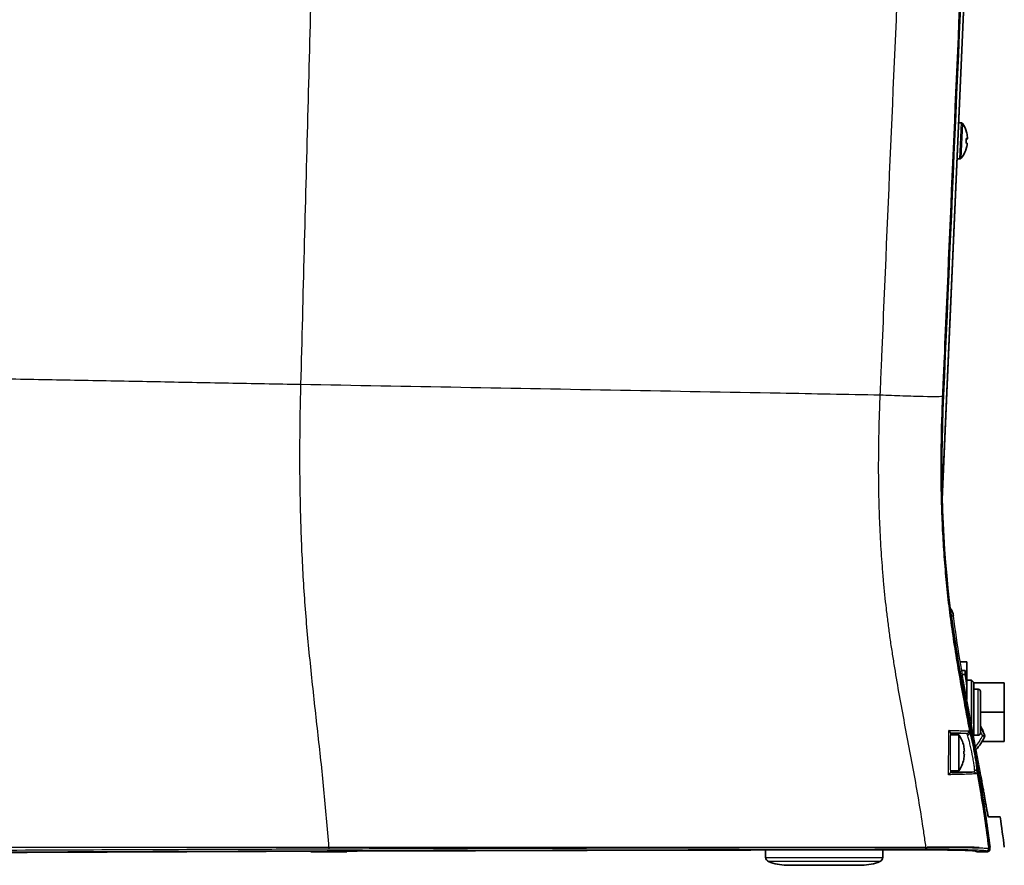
# Model space of a CAD drawing. Header units: millimetres. Extents: x 437 to 2596, y 423 to 1674.
# Tile 34 of 97: x 653 to 872, y 1298 to 1486. Entities that reach past the tile are written whole.
import ezdxf

# ---------------------------------------------------------------- set-up
doc = ezdxf.new("R2010")
doc.units = ezdxf.units.MM
doc.header["$LTSCALE"] = 5
doc.layers.add('0_CWD_4', color=7, linetype='Continuous', lineweight=25)
doc.layers.add('0_CWD_Line_035', color=7, linetype='Continuous', lineweight=35)

msp = doc.modelspace()

# ---------------------------------------------------------------- linework, layer by layer
at = {"layer": '0_CWD_4'}
for p, q in [((862.27, 1455.06), (862.62, 1463.05)), ((862.57, 1455.2), (862.9, 1462.89)), ((862.2, 1341.85), (862.2, 1341.85)), ((866.35, 1327.07), (866.35, 1337.27)), ((863.73, 1327.41), (860.29, 1327.41)), ((867.31, 1326.95), (867.76, 1327.18)), ((867.76, 1326.73), (867.31, 1326.95)), ((860.31, 1318.92), (865.39, 1318.92)), ((867.41, 1313.05), (867.41, 1313.05)), ((563.11, 1302.17), (722.15, 1302.17)), ((722.15, 1302.17), (854.75, 1302.17)), ((722.17, 1301.83), (722.15, 1302.17)), ((819.14, 1299.91), (845.16, 1299.91)), ((844.52, 1298.99), (819.77, 1298.99)), ((823.78, 1298.17), (840.52, 1298.17))]:
    msp.add_line(p, q, dxfattribs=at)
for centre, radius, start, end in [((934.08, 1362.19), 75.5, 207.0575, 207.8246), ((854.31, 1333.37), 14.5, 322.3287, 333.7294), ((854.31, 1333.37), 14.5, 320.3324, 320.3326)]:
    msp.add_arc(centre, radius, start, end, dxfattribs=at)
for centre, major_axis, ratio, start_param, end_param in [((-1262.46, 633.63), (2124.18, 768.96), 0.008629, 0.050691, 0.052862), ((857.48, 1353.14), (3.4, -0.04), 0.999542, 0.137453, 0.691314), ((-1398.74, 1390.64), (2262.2, -37.1), 0.000035, 6.231234, 6.235156)]:
    msp.add_ellipse(centre, major_axis=major_axis, ratio=ratio, start_param=start_param, end_param=end_param, dxfattribs=at)
for points, knots in [([(715.92, 1404.93), (716.44, 1424.76), (716.96, 1444.58), (717.48, 1464.39), (718, 1484.2), (718.52, 1504.01), (719.04, 1523.83), (719.56, 1543.66), (720.07, 1563.5), (720.59, 1583.36), (721.06, 1601.32), (721.53, 1619.31), (722, 1637.33)], [0, 0, 0, 0, 0.2561512, 0.2561512, 0.2561512, 0.5123024, 0.5123024, 0.5123024, 0.7684535, 0.7684535, 0.7684535, 0.9999999, 0.9999999, 0.9999999, 0.9999999]), ([(844.59, 1402.58), (844.59, 1402.64), (844.6, 1402.77), (844.61, 1403.03), (844.64, 1403.75), (844.75, 1406.47), (845.04, 1413.23), (846.01, 1436.08), (847.62, 1473.49), (849.81, 1523.37), (852.04, 1573.23), (853.67, 1608.89), (854.54, 1627.93), (854.65, 1630.37)], [0.0000068, 0.0000068, 0.0000068, 0.0000068, 0.000855, 0.00171, 0.00342, 0.0102601, 0.0376203, 0.0923407, 0.3112225, 0.5301043, 0.748986, 0.9678678, 1, 1, 1, 1]), ([(867.71, 1615.9), (867.07, 1601.32), (866.44, 1586.74), (865.8, 1572.15), (865.08, 1555.61), (864.35, 1539.07), (863.63, 1522.52), (862.91, 1505.97), (862.18, 1489.41), (861.46, 1472.86), (860.74, 1456.31), (860.02, 1439.77), (859.3, 1423.22), (859.12, 1419.08), (858.94, 1414.94), (858.76, 1410.81), (858.67, 1408.74), (858.58, 1406.67), (858.49, 1404.6), (858.46, 1404.08), (858.44, 1403.57), (858.42, 1403.05), (858.41, 1402.92), (858.41, 1402.79), (858.4, 1402.66), (858.4, 1402.6), (858.4, 1402.54), (858.39, 1402.48)], [0, 0, 0, 0, 0.205101, 0.205101, 0.205101, 0.437682, 0.437682, 0.437682, 0.670264, 0.670264, 0.670264, 0.902846, 0.902846, 0.902846, 0.960991, 0.960991, 0.960991, 0.990064, 0.990064, 0.990064, 0.997332, 0.997332, 0.997332, 0.999149, 0.999149, 0.999149, 1, 1, 1, 1]), ([(715.92, 1404.93), (710.54, 1405.02), (705.17, 1405.12), (699.81, 1405.22), (694.44, 1405.32), (689.08, 1405.42), (683.72, 1405.52), (678.37, 1405.62), (673.02, 1405.72), (667.66, 1405.82), (662.31, 1405.92), (656.96, 1406.02), (651.61, 1406.12), (647.42, 1406.19), (643.24, 1406.26), (639.05, 1406.31), (634.87, 1406.37), (630.69, 1406.41), (626.5, 1406.44), (622.32, 1406.47), (618.14, 1406.48), (613.96, 1406.48), (611.87, 1406.47), (609.78, 1406.47), (607.7, 1406.46), (605.61, 1406.44), (603.52, 1406.43), (601.43, 1406.41), (599.34, 1406.38), (597.26, 1406.36), (595.17, 1406.32), (593.08, 1406.29), (591, 1406.25), (588.91, 1406.2), (586.83, 1406.15), (584.74, 1406.09), (582.66, 1406.03), (580.58, 1405.96), (578.49, 1405.88), (576.41, 1405.8), (574.33, 1405.71), (572.26, 1405.61), (570.18, 1405.49), (568.11, 1405.38), (566.03, 1405.25), (563.97, 1405.09), (563.68, 1405.07), (563.4, 1405.05), (563.11, 1405.03)], [0, 0, 0, 0, 0.104964, 0.104964, 0.104964, 0.209927, 0.209927, 0.209927, 0.314891, 0.314891, 0.314891, 0.419854, 0.419854, 0.419854, 0.501923, 0.501923, 0.501923, 0.583992, 0.583992, 0.583992, 0.666061, 0.666061, 0.666061, 0.707095, 0.707095, 0.707095, 0.748129, 0.748129, 0.748129, 0.789164, 0.789164, 0.789164, 0.830198, 0.830198, 0.830198, 0.871232, 0.871232, 0.871232, 0.912267, 0.912267, 0.912267, 0.953301, 0.953301, 0.953301, 0.994336, 0.994336, 0.994336, 1, 1, 1, 1]), ([(722.15, 1302.17), (721.83, 1306.46), (721.26, 1312.89), (720.38, 1321.44), (719.67, 1327.84), (718.95, 1334.23), (718.26, 1340.63), (717.61, 1347.03), (716.86, 1355.58), (716.17, 1366.29), (715.73, 1379.17), (715.66, 1392.06), (715.81, 1400.64), (715.92, 1404.93)], [0, 0, 0, 0, 0.125, 0.1875, 0.25, 0.3125, 0.375, 0.4375, 0.5, 0.625, 0.75, 0.875, 1, 1, 1, 1]), ([(844.59, 1402.58), (837.18, 1402.71), (829.76, 1402.85), (822.33, 1402.99), (810.54, 1403.2), (798.72, 1403.42), (786.9, 1403.63), (775.08, 1403.85), (763.25, 1404.06), (751.42, 1404.28), (739.58, 1404.5), (727.75, 1404.71), (715.92, 1404.93)], [0, 0, 0, 0, 0.173418, 0.173418, 0.173418, 0.448945, 0.448945, 0.448945, 0.724473, 0.724473, 0.724473, 1, 1, 1, 1]), ([(847.7, 1342.8), (847.54, 1343.81), (847.38, 1344.82), (847.22, 1345.84), (847.06, 1346.88), (846.9, 1347.93), (846.75, 1348.98), (846.61, 1350.02), (846.47, 1351.06), (846.34, 1352.09), (846.21, 1353.12), (846.09, 1354.14), (845.97, 1355.17), (845.73, 1357.23), (845.52, 1359.3), (845.34, 1361.37), (845.24, 1362.47), (845.14, 1363.57), (845.06, 1364.67), (844.98, 1365.65), (844.91, 1366.62), (844.85, 1367.59), (844.71, 1369.67), (844.6, 1371.74), (844.51, 1373.82), (844.46, 1374.98), (844.42, 1376.14), (844.38, 1377.3), (844.35, 1378.21), (844.33, 1379.12), (844.31, 1380.04), (844.27, 1382.11), (844.24, 1384.18), (844.24, 1386.25), (844.24, 1387.48), (844.24, 1388.71), (844.26, 1389.94), (844.29, 1392.86), (844.35, 1395.78), (844.44, 1398.69), (844.47, 1399.73), (844.51, 1400.76), (844.55, 1401.8), (844.56, 1402.06), (844.58, 1402.32), (844.59, 1402.58)], [0, 0, 0, 0, 0.051037, 0.051037, 0.051037, 0.1038961, 0.1038961, 0.1038961, 0.1562644, 0.1562644, 0.1562644, 0.2077922, 0.2077922, 0.2077922, 0.3116883, 0.3116883, 0.3116883, 0.366815, 0.366815, 0.366815, 0.4155844, 0.4155844, 0.4155844, 0.5194805, 0.5194805, 0.5194805, 0.5776456, 0.5776456, 0.5776456, 0.6233766, 0.6233766, 0.6233766, 0.7272727, 0.7272727, 0.7272727, 0.7888595, 0.7888595, 0.7888595, 0.9350649, 0.9350649, 0.9350649, 0.987013, 0.987013, 0.987013, 1, 1, 1, 1]), ([(858.39, 1402.28), (858.3, 1402.25), (857.93, 1402.23), (857.22, 1402.23), (856.51, 1402.22), (855.46, 1402.23), (854.14, 1402.26), (852.83, 1402.29), (851.26, 1402.33), (849.6, 1402.39), (847.95, 1402.44), (846.23, 1402.51), (844.59, 1402.58)], [0, 0, 0, 0, 0.2501322, 0.2501322, 0.2501322, 0.5002932, 0.5002932, 0.5002932, 0.7504542, 0.7504542, 0.7504542, 0.999972, 0.999972, 0.999972, 0.999972]), ([(858.39, 1402.28), (858.38, 1402.03), (858.37, 1401.78), (858.35, 1401.53), (858.31, 1400.54), (858.28, 1399.54), (858.24, 1398.54), (858.11, 1394.56), (858.04, 1390.59), (858.04, 1386.63), (858.04, 1384.66), (858.06, 1382.68), (858.1, 1380.71), (858.14, 1378.75), (858.2, 1376.78), (858.28, 1374.82), (858.36, 1372.86), (858.47, 1370.9), (858.59, 1368.94), (858.72, 1366.98), (858.87, 1365.02), (859.04, 1363.07), (859.22, 1361.12), (859.41, 1359.17), (859.63, 1357.22), (859.85, 1355.28), (860.1, 1353.34), (860.37, 1351.39), (860.64, 1349.45), (860.93, 1347.51), (861.24, 1345.55), (861.56, 1343.59), (861.89, 1341.61), (862.24, 1339.63), (862.6, 1337.64), (862.96, 1335.64), (863.34, 1333.63), (863.66, 1331.9), (863.99, 1330.17), (864.32, 1328.42)], [0, 0, 0, 0, 0.010016, 0.010016, 0.010016, 0.050081, 0.050081, 0.050081, 0.210342, 0.210342, 0.210342, 0.290472, 0.290472, 0.290472, 0.370602, 0.370602, 0.370602, 0.450732, 0.450732, 0.450732, 0.530862, 0.530862, 0.530862, 0.610992, 0.610992, 0.610992, 0.691122, 0.691122, 0.691122, 0.771252, 0.771252, 0.771252, 0.851382, 0.851382, 0.851382, 0.931512, 0.931512, 0.931512, 1, 1, 1, 1]), ([(860.25, 1354.26), (860.26, 1354.23), (860.27, 1354.2), (860.28, 1354.17), (860.34, 1353.98), (860.39, 1353.78), (860.41, 1353.58)], [0.8546507, 0.8546507, 0.8546507, 0.8546507, 0.875, 0.875, 0.875, 1, 1, 1, 1]), ([(860.41, 1353.58), (860.83, 1350.34), (861.32, 1347.11), (861.85, 1343.89), (862.39, 1340.67), (862.97, 1337.46), (863.57, 1334.24), (864.16, 1331.03), (864.78, 1327.82), (865.38, 1324.6), (865.97, 1321.46), (866.54, 1318.32), (867.06, 1315.17)], [0, 0, 0, 0, 0.2515, 0.2515, 0.2515, 0.503, 0.503, 0.503, 0.7545, 0.7545, 0.7545, 0.9999913, 0.9999913, 0.9999913, 0.9999913]), ([(867.43, 1315.17), (866.91, 1318.32), (865.77, 1324.68), (863.96, 1334.24), (862.23, 1343.89), (861.27, 1350.34), (860.86, 1353.57)], [0, 0, 0, 0, 0.245495, 0.496997, 0.748498, 1, 1, 1, 1]), ([(859.85, 1328.1), (860.41, 1328.1), (860.92, 1328.09), (861.39, 1328.09), (861.62, 1328.08), (861.85, 1328.08), (862.07, 1328.08), (862.28, 1328.07), (862.48, 1328.07), (862.67, 1328.06), (863.05, 1328.05), (863.36, 1328.04), (863.62, 1328.03), (863.88, 1328.02), (864.08, 1328.01), (864.21, 1328)], [0.0000067, 0.0000067, 0.0000067, 0.0000067, 0.2455002, 0.2455002, 0.2455002, 0.3712502, 0.3712502, 0.3712502, 0.4970002, 0.4970002, 0.4970002, 0.7485001, 0.7485001, 0.7485001, 1, 1, 1, 1]), ([(863.73, 1327.41), (863.59, 1327.43), (863.21, 1327.45), (862.44, 1327.49), (861.66, 1327.51), (860.97, 1327.53), (860.45, 1327.54), (860.16, 1327.54)], [0, 0, 0, 0, 0.2805359, 0.5610717, 0.7013397, 0.8416076, 0.9999846, 0.9999846, 0.9999846, 0.9999846]), ([(863.73, 1327.41), (863.79, 1327.41), (863.86, 1327.43), (863.92, 1327.46), (863.99, 1327.49), (864.05, 1327.53), (864.1, 1327.59), (864.15, 1327.65), (864.19, 1327.73), (864.2, 1327.8), (864.21, 1327.84), (864.22, 1327.88), (864.22, 1327.91)], [0, 0, 0, 0, 0.281158, 0.281158, 0.281158, 0.562418, 0.562418, 0.562418, 0.843677, 0.843677, 0.843677, 1, 1, 1, 1]), ([(863.96, 1327.14), (864, 1327.14), (864.03, 1327.14), (864.06, 1327.15), (864.1, 1327.16), (864.13, 1327.17), (864.16, 1327.18), (864.19, 1327.19), (864.21, 1327.21), (864.23, 1327.22), (864.24, 1327.23), (864.25, 1327.23), (864.26, 1327.24), (864.29, 1327.26), (864.32, 1327.29), (864.34, 1327.32), (864.37, 1327.34), (864.39, 1327.37), (864.4, 1327.41), (864.41, 1327.41), (864.41, 1327.42), (864.42, 1327.43), (864.43, 1327.45), (864.44, 1327.48), (864.44, 1327.5), (864.45, 1327.54), (864.46, 1327.57), (864.46, 1327.6), (864.46, 1327.63), (864.46, 1327.67), (864.45, 1327.7)], [0, 0, 0, 0, 0.117457, 0.117457, 0.117457, 0.23877, 0.23877, 0.23877, 0.333333, 0.333333, 0.333333, 0.366305, 0.366305, 0.366305, 0.499902, 0.499902, 0.499902, 0.633525, 0.633525, 0.633525, 0.666667, 0.666667, 0.666667, 0.761121, 0.761121, 0.761121, 0.882494, 0.882494, 0.882494, 1, 1, 1, 1]), ([(864.21, 1328), (864.26, 1328), (864.32, 1327.96), (864.38, 1327.88), (864.4, 1327.82), (864.43, 1327.76), (864.45, 1327.72), (864.45, 1327.7)], [0.0008797, 0.0008797, 0.0008797, 0.0008797, 0.5029671, 0.6287089, 0.7544506, 0.8801924, 1, 1, 1, 1]), ([(864.32, 1328.42), (864.38, 1328.25), (864.52, 1327.77), (864.81, 1326.61), (865.13, 1325.13), (865.45, 1323.47), (865.75, 1321.77), (865.99, 1320.19), (866.16, 1318.89), (866.21, 1318.31), (866.21, 1318.1)], [0.0001728, 0.0001728, 0.0001728, 0.0001728, 0.125, 0.25, 0.375, 0.5, 0.625, 0.75, 0.875, 0.9995234, 0.9995234, 0.9995234, 0.9995234]), ([(864.45, 1327.69), (864.51, 1327.53), (864.61, 1327.19), (864.76, 1326.58), (864.88, 1326.06), (865.01, 1325.47), (865.18, 1324.64), (865.36, 1323.72), (865.52, 1322.82), (865.64, 1322.13), (865.75, 1321.48), (865.87, 1320.64), (865.97, 1319.92), (866.03, 1319.33), (866.05, 1319.09), (866.06, 1318.99)], [0.0000946, 0.0000946, 0.0000946, 0.0000946, 0.1249895, 0.1874906, 0.2499918, 0.3124929, 0.374994, 0.4999963, 0.5624974, 0.6249985, 0.6874997, 0.7500008, 0.8750031, 0.9375046, 1, 1, 1, 1]), ([(863.96, 1327.14), (863.96, 1327.16), (863.94, 1327.2), (863.91, 1327.25), (863.89, 1327.3), (863.83, 1327.38), (863.77, 1327.41), (863.73, 1327.41)], [0, 0, 0, 0, 0.119602, 0.245373, 0.371144, 0.496915, 1, 1, 1, 1]), ([(864.95, 1323.17), (864.94, 1323.24), (864.84, 1323.72), (864.69, 1324.4), (864.52, 1325.14), (864.39, 1325.67), (864.27, 1326.14), (864.11, 1326.69), (864.02, 1326.99), (863.96, 1327.14)], [0, 0, 0, 0, 0.042655, 0.281992, 0.40166, 0.521328, 0.640996, 0.760664, 1, 1, 1, 1]), ([(854.75, 1302.17), (854.73, 1302.32), (854.71, 1302.47), (854.69, 1302.62), (854.55, 1303.64), (854.4, 1304.69), (854.24, 1305.73), (853.94, 1307.82), (853.61, 1309.88), (853.26, 1311.95), (852.92, 1314.01), (852.56, 1316.08), (852.18, 1318.14), (851.8, 1320.2), (851.41, 1322.26), (851.02, 1324.32)], [0.0009169, 0.0009169, 0.0009169, 0.0009169, 0.0214327, 0.0214327, 0.0214327, 0.1612281, 0.1612281, 0.1612281, 0.4408187, 0.4408187, 0.4408187, 0.7204094, 0.7204094, 0.7204094, 1, 1, 1, 1]), ([(865.56, 1319.35), (865.56, 1319.45), (865.54, 1319.66), (865.48, 1320.18), (865.38, 1320.83), (865.25, 1321.58), (865.15, 1322.16), (865.05, 1322.7), (864.98, 1323.03), (864.95, 1323.17)], [0, 0, 0, 0, 0.130828, 0.261658, 0.523317, 0.654146, 0.784975, 0.915805, 1, 1, 1, 1]), ([(860.16, 1318.76), (860.27, 1318.77), (860.39, 1318.77), (860.5, 1318.77), (860.68, 1318.77), (860.85, 1318.78), (861.03, 1318.78), (861.2, 1318.78), (861.36, 1318.78), (861.52, 1318.79), (862.17, 1318.8), (862.76, 1318.81), (863.27, 1318.82), (863.53, 1318.83), (863.77, 1318.84), (863.99, 1318.85), (864.21, 1318.85), (864.4, 1318.86), (864.58, 1318.87), (864.93, 1318.88), (865.2, 1318.9), (865.39, 1318.92)], [0, 0, 0, 0, 0.042951, 0.042951, 0.042951, 0.111312, 0.111312, 0.111312, 0.179673, 0.179673, 0.179673, 0.453115, 0.453115, 0.453115, 0.589836, 0.589836, 0.589836, 0.726558, 0.726558, 0.726558, 1, 1, 1, 1]), ([(865.39, 1318.92), (865.42, 1318.92), (865.45, 1318.93), (865.48, 1318.95), (865.5, 1318.97), (865.52, 1319), (865.54, 1319.03), (865.55, 1319.07), (865.56, 1319.12), (865.56, 1319.17), (865.57, 1319.22), (865.57, 1319.28), (865.56, 1319.35)], [0, 0, 0, 0, 0.25, 0.25, 0.25, 0.5, 0.5, 0.5, 0.750013, 0.750013, 0.750013, 1, 1, 1, 1]), ([(865.39, 1318.92), (865.44, 1318.92), (865.5, 1318.91), (865.55, 1318.89), (865.61, 1318.87), (865.66, 1318.84), (865.7, 1318.8), (865.75, 1318.76), (865.79, 1318.71), (865.82, 1318.66), (865.84, 1318.6), (865.86, 1318.55), (865.87, 1318.5)], [0, 0, 0, 0, 0.2499996, 0.2499996, 0.2499996, 0.4999997, 0.4999997, 0.4999997, 0.7499999, 0.7499999, 0.7499999, 0.9999999, 0.9999999, 0.9999999, 0.9999999]), ([(865.56, 1319.35), (865.62, 1319.35), (865.68, 1319.35), (865.73, 1319.33), (865.75, 1319.32), (865.77, 1319.32), (865.79, 1319.31), (865.82, 1319.29), (865.85, 1319.27), (865.88, 1319.25), (865.91, 1319.23), (865.94, 1319.21), (865.96, 1319.18), (865.98, 1319.16), (865.99, 1319.15), (866, 1319.13), (866.03, 1319.09), (866.05, 1319.04), (866.06, 1318.99)], [0, 0, 0, 0, 0.242757, 0.242757, 0.242757, 0.333333, 0.333333, 0.333333, 0.499951, 0.499951, 0.499951, 0.666667, 0.666667, 0.666667, 0.757244, 0.757244, 0.757244, 1, 1, 1, 1]), ([(866.06, 1318.99), (866.06, 1318.91), (866.06, 1318.77), (866.03, 1318.62), (865.97, 1318.53), (865.91, 1318.5), (865.87, 1318.5)], [0, 0, 0, 0, 0.2500067, 0.5000135, 0.7500067, 1, 1, 1, 1]), ([(865.87, 1318.5), (865.68, 1318.48), (865.4, 1318.46), (865.04, 1318.44), (865.01, 1318.44), (864.98, 1318.44), (864.96, 1318.44), (864.8, 1318.43), (864.62, 1318.42), (864.42, 1318.41), (864.2, 1318.4), (863.95, 1318.39), (863.68, 1318.38), (863.15, 1318.37), (862.55, 1318.35), (861.88, 1318.33), (861.87, 1318.33), (861.86, 1318.33), (861.85, 1318.33), (861.69, 1318.33), (861.53, 1318.32), (861.36, 1318.32), (861.19, 1318.32), (861.01, 1318.31), (860.82, 1318.31), (860.47, 1318.3), (860.1, 1318.29), (859.73, 1318.29)], [0, 0, 0, 0, 0.2515, 0.2515, 0.2515, 0.269703, 0.269703, 0.269703, 0.37725, 0.37725, 0.37725, 0.503, 0.503, 0.503, 0.7545, 0.7545, 0.7545, 0.758284, 0.758284, 0.758284, 0.817375, 0.817375, 0.817375, 0.88025, 0.88025, 0.88025, 1, 1, 1, 1]), ([(866.21, 1318.09), (866.41, 1316.97), (867.31, 1311.68), (868.12, 1306.28), (868.64, 1301.99), (868.65, 1301.9)], [0.0004369, 0.0004369, 0.0004369, 0.0004369, 0.2093894, 0.9838635, 1, 1, 1, 1]), ([(613.16, 1301.38), (633.3, 1301.48), (663.53, 1301.62), (698.8, 1301.75), (714.98, 1301.81), (721.09, 1301.83), (722.17, 1301.83)], [0, 0, 0, 0, 0.554474, 0.831711, 0.97033, 1, 1, 1, 1]), ([(854.71, 1301.66), (814.53, 1301.61), (769.28, 1301.51), (718.94, 1301.34), (698.8, 1301.27), (663.55, 1301.13), (633.32, 1300.99), (613.19, 1300.89)], [0, 0, 0, 0, 0.5, 0.5625, 0.625, 0.75, 1, 1, 1, 1]), ([(722.17, 1301.83), (726.13, 1301.85), (770.37, 1302), (814.56, 1302.1), (854.75, 1302.14)], [0, 0, 0, 0, 0.0894562, 0.9999983, 0.9999983, 0.9999983, 0.9999983]), ([(854.71, 1301.66), (854.72, 1301.66), (854.72, 1301.69), (854.73, 1301.73), (854.73, 1301.75), (854.74, 1301.78), (854.74, 1301.8), (854.74, 1301.83), (854.74, 1301.87), (854.75, 1301.9), (854.75, 1301.97), (854.75, 1302.06), (854.75, 1302.14)], [0, 0, 0, 0, 0.333333, 0.333333, 0.333333, 0.500771, 0.500771, 0.500771, 0.666667, 0.666667, 0.666667, 1, 1, 1, 1]), ([(854.9, 1301.66), (854.9, 1301.66), (854.91, 1301.67), (854.92, 1301.7), (854.92, 1301.72), (854.93, 1301.76), (854.93, 1301.81), (854.94, 1301.85), (854.94, 1301.91), (854.94, 1301.96), (854.95, 1302.02), (854.95, 1302.08), (854.95, 1302.14)], [0, 0, 0, 0, 0.248963, 0.248963, 0.248963, 0.5, 0.5, 0.5, 0.750941, 0.750941, 0.750941, 1, 1, 1, 1]), ([(868.16, 1301.34), (868.13, 1301.35), (868.04, 1301.38), (867.79, 1301.41), (867.43, 1301.44), (866.8, 1301.48), (865.96, 1301.52), (864.94, 1301.55), (863.78, 1301.58), (862.48, 1301.61), (861.03, 1301.63), (859.49, 1301.65), (857.48, 1301.66), (855.77, 1301.66), (854.9, 1301.66)], [0, 0, 0, 0, 0.0625, 0.125, 0.1875, 0.25, 0.375, 0.4375, 0.5, 0.625, 0.6875, 0.75, 0.875, 1, 1, 1, 1]), ([(854.95, 1302.14), (855.85, 1302.15), (856.73, 1302.15), (857.59, 1302.15), (858.45, 1302.15), (859.28, 1302.15), (860.09, 1302.15), (860.49, 1302.14), (860.89, 1302.14), (861.28, 1302.14), (861.66, 1302.14), (862.04, 1302.13), (862.4, 1302.13), (863.12, 1302.12), (863.79, 1302.11), (864.42, 1302.1), (864.73, 1302.1), (865.03, 1302.09), (865.31, 1302.08), (865.59, 1302.08), (865.86, 1302.07), (866.1, 1302.06), (866.6, 1302.05), (867.03, 1302.03), (867.4, 1302.02), (867.58, 1302.01), (867.74, 1302), (867.89, 1301.99), (868.03, 1301.98), (868.15, 1301.97), (868.26, 1301.96), (868.36, 1301.95), (868.45, 1301.94), (868.51, 1301.93), (868.58, 1301.92), (868.63, 1301.91), (868.65, 1301.9)], [0, 0, 0, 0, 0.1250033, 0.1250033, 0.1250033, 0.2500065, 0.2500065, 0.2500065, 0.3125081, 0.3125081, 0.3125081, 0.3750098, 0.3750098, 0.3750098, 0.500013, 0.500013, 0.500013, 0.5625146, 0.5625146, 0.5625146, 0.6250163, 0.6250163, 0.6250163, 0.7500195, 0.7500195, 0.7500195, 0.8125211, 0.8125211, 0.8125211, 0.8750228, 0.8750228, 0.8750228, 0.9375244, 0.9375244, 0.9375244, 0.9998183, 0.9998183, 0.9998183, 0.9998183]), ([(868.16, 1301.34), (868.25, 1301.35), (868.34, 1301.38), (868.42, 1301.43), (868.49, 1301.49), (868.55, 1301.55), (868.6, 1301.64), (868.64, 1301.72), (868.66, 1301.81), (868.65, 1301.9)], [0, 0, 0, 0, 0.3333333, 0.3333333, 0.3333333, 0.6666667, 0.6666667, 0.6666667, 1, 1, 1, 1])]:
    msp.add_open_spline(points, degree=3, knots=knots, dxfattribs=at)
for points in [[(858.39, 1402.48), (858.39, 1402.42), (858.39, 1402.35), (858.39, 1402.28)], [(860.41, 1353.58), (860.41, 1353.58), (860.38, 1353.57), (860.34, 1353.56)], [(860.86, 1353.57), (860.86, 1353.57), (860.86, 1353.57), (860.86, 1353.57)], [(848.74, 1336.64), (848.38, 1338.69), (848.03, 1340.75), (847.7, 1342.8)], [(849.87, 1330.48), (849.48, 1332.53), (849.1, 1334.59), (848.74, 1336.64)], [(851.02, 1324.32), (850.63, 1326.37), (850.25, 1328.43), (849.87, 1330.48)], [(859.73, 1318.29), (859.77, 1321.57), (859.81, 1324.85), (859.85, 1328.1)], [(860.16, 1327.62), (860.15, 1324.68), (860.15, 1321.72), (860.16, 1318.76)], [(864.22, 1327.91), (864.22, 1327.94), (864.22, 1327.97), (864.21, 1328)], [(864.32, 1328.42), (864.36, 1328.18), (864.41, 1327.94), (864.45, 1327.7)], [(866.06, 1318.99), (866.11, 1318.69), (866.16, 1318.39), (866.21, 1318.09)], [(867.06, 1315.17), (867.79, 1310.84), (868.44, 1306.51), (868.97, 1302.17)], [(854.9, 1301.66), (854.84, 1301.66), (854.77, 1301.66), (854.71, 1301.66)], [(854.75, 1302.14), (854.82, 1302.15), (854.88, 1302.14), (854.95, 1302.14)]]:
    msp.add_open_spline(points, degree=3, dxfattribs=at)
at = {"layer": '0_CWD_Line_035'}
for p, q in [((858.38, 1379.41), (868.36, 1607.87)), ((858.37, 1379.78), (867.97, 1599.56)), ((862.04, 1463.08), (862.62, 1463.05)), ((863.95, 1459.55), (863.94, 1459.47)), ((863.96, 1459.88), (863.95, 1459.55)), ((863.9, 1458.52), (863.88, 1458.15)), ((863.88, 1458.15), (863.88, 1458.1)), ((861.69, 1455.09), (862.27, 1455.06)), ((861.91, 1343.52), (861.91, 1343.52)), ((862.38, 1343.32), (863.85, 1343.32)), ((863.85, 1341.42), (863.85, 1343.32)), ((862.27, 1341.42), (862.27, 1341.42)), ((863.45, 1341.42), (862.7, 1341.42)), ((863.85, 1336.8), (863.85, 1341.42)), ((862.42, 1340.55), (862.42, 1340.55)), ((862.85, 1340.55), (863.45, 1340.55)), ((863.85, 1339.3), (864.85, 1339.3)), ((864.85, 1329.59), (864.85, 1339.3)), ((865.35, 1338.8), (864.85, 1339.3)), ((865.35, 1326.9), (865.35, 1338.8)), ((872.15, 1338.67), (865.35, 1338.67)), ((872.15, 1338.67), (872.15, 1332.17)), ((863.85, 1334.99), (863.85, 1336.8)), ((865.35, 1337.27), (866.35, 1337.27)), ((866.85, 1332.23), (866.85, 1336.77)), ((866.85, 1332.17), (866.85, 1332.23)), ((872.15, 1332.17), (866.85, 1332.17)), ((866.85, 1327.57), (866.85, 1332.17)), ((872.15, 1332.17), (872.15, 1325.67)), ((860.29, 1327.41), (860.16, 1327.54)), ((864.85, 1329.56), (864.85, 1329.56)), ((867.45, 1327.78), (867.56, 1327.78)), ((860.29, 1327.17), (862.05, 1327.17)), ((862.05, 1319.17), (862.05, 1327.17)), ((865.35, 1327.07), (866.35, 1327.07)), ((865.35, 1326.88), (865.35, 1326.88)), ((872.15, 1325.67), (867.18, 1325.67)), ((859.81, 1325.17), (859.81, 1325.17)), ((863.14, 1324.67), (863.13, 1324.67)), ((863.29, 1323.52), (863.13, 1323.52)), ((859.76, 1321.17), (859.76, 1321.17)), ((863.13, 1322.82), (863.29, 1322.82)), ((863.13, 1321.67), (863.14, 1321.67)), ((860.16, 1318.76), (860.31, 1318.92)), ((860.31, 1319.17), (862.05, 1319.17)), ((852.71, 1315.17), (852.71, 1315.17)), ((867.48, 1315.17), (867.06, 1315.17)), ((853.09, 1312.97), (853.09, 1312.97)), ((718.15, 1301.17), (718.15, 1301.3)), ((726.15, 1301.17), (726.15, 1301.33)), ((819.1, 1302.09), (819.1, 1302.09)), ((819.14, 1299.91), (819.11, 1301.57)), ((845.16, 1299.91), (845.19, 1301.61)), ((868.5, 1301.19), (868.16, 1301.34)), ((868.65, 1301.9), (868.95, 1301.77)), ((718.15, 1301.17), (726.15, 1301.17)), ((823.79, 1298.17), (840.5, 1298.17))]:
    msp.add_line(p, q, dxfattribs=at)
for centre, radius, start, end in [((862.6, 1462.69), 0.36, 33.8584, 87.5), ((857.51, 1459.27), 6.5, 15.3777, 33.8584), ((857.51, 1459.27), 6.5, 321.1416, 339.6223), ((862.29, 1455.42), 0.36, 267.5, 321.1416), ((866.35, 1336.77), 0.5, 0, 90), ((866.35, 1327.57), 0.5, 270, 0.0005), ((934.08, 1362.19), 75, 206.2999, 207.8245), ((856.3, 1323.17), 7, 12.3736, 34.8499), ((854.31, 1333.37), 15, 320.6342, 333.7294), ((867.31, 1326.95), 0.5, 333.7296, 27.8259), ((856.3, 1323.17), 6.99, 2.8696, 12.3894), ((856.3, 1323.17), 6.84, 357.0658, 2.9342), ((854.31, 1333.37), 15, 318.7572, 318.7578), ((856.3, 1323.17), 7, 325.1501, 347.6264), ((856.3, 1323.17), 6.99, 347.6106, 357.1304), ((820.14, 1299.92), 1, 181, 248.6121), ((844.16, 1299.92), 1, 291.3879, 359), ((824.15, 1310.17), 12, 248.6121, 268.2325), ((823.79, 1298.67), 0.5, 268.2325, 270), ((840.5, 1298.67), 0.5, 270, 271.7675), ((840.15, 1310.17), 12, 271.7675, 291.3879)]:
    msp.add_arc(centre, radius, start, end, dxfattribs=at)
for centre, major_axis, ratio, start_param, end_param in [((857.9, 1458.38), (5.87, 2.62), 0.03901, 6.210318, 6.343945), ((857.51, 1459.3), (6.47, -0.28), 0.99905, 0.134334, 0.311282), ((857.94, 1459.22), (-0.84, -6.37), 0.894084, 1.588045, 1.748496), ((857.94, 1459.29), (-0.28, 6.42), 0.894084, 4.561513, 4.62845), ((857.53, 1459.79), (6.47, -0.28), 0.04359, 0.134334, 0.311282), ((857.53, 1459.79), (6.47, -0.28), 0.04359, 5.977136, 6.148851), ((857.51, 1459.3), (6.47, -0.28), 0.99905, 5.971904, 6.148851), ((857.98, 1460.13), (5.62, -3.12), 0.03901, 0.00593, 0.099691), ((857.51, 1459.25), (6.47, -0.28), 0.99905, 5.977136, 6.148851), ((857.48, 1458.76), (6.47, -0.28), 0.04359, 0.134334, 0.311282), ((860.3, 1323.17), (-0.01, 4.25), 0.017455, 5.938449, 6.26549), ((860.3, 1323.17), (-0.01, 4.25), 0.017455, 3.159219, 3.486259), ((-1344.41, 1302.16), (2216.56, 0), 0.00001, 0.071143, 0.124357)]:
    msp.add_ellipse(centre, major_axis=major_axis, ratio=ratio, start_param=start_param, end_param=end_param, dxfattribs=at)
for points, knots in [([(868.65, 1631.36), (867.39, 1602.63), (866.12, 1573.88), (862.78, 1497.6), (860.71, 1450.05), (858.65, 1402.53)], [-22.914764, -22.914764, -22.914764, -22.914764, -14.274822, -14.274822, -0.000001, -0.000001, -0.000001, -0.000001]), ([(858.65, 1402.53), (857.85, 1384.24), (858.39, 1369), (861.46, 1344.73), (863.08, 1336.37), (865.56, 1323.29), (866.3, 1319.31), (867.4, 1312.71), (867.74, 1310.52), (868.22, 1307.24), (868.38, 1306.15), (868.6, 1304.51), (868.67, 1303.96), (868.82, 1302.77), (868.93, 1301.88), (868.95, 1301.77)], [-1.523815, -1.523815, -1.523815, -1.523815, -0.873049, -0.873049, -0.459954, -0.459954, -0.230997, -0.230997, -0.117908, -0.117908, -0.061397, -0.061397, -0.033158, -0.033158, -0.000049, -0.000049, -0.000049, -0.000049]), ([(860.13, 1355.28), (860.2, 1355.19), (860.27, 1355.09), (860.53, 1354.69), (860.68, 1354.35), (860.81, 1353.86), (860.84, 1353.72), (860.86, 1353.57)], [0.294253, 0.294253, 0.294253, 0.294253, 0.3301158, 0.3301158, 0.4384257, 0.4384257, 0.4820288, 0.4820288, 0.4820288, 0.4820288]), ([(860.16, 1327.62), (860.15, 1327.65), (860.15, 1327.68), (860.12, 1327.75), (860.1, 1327.79), (860.02, 1327.92), (859.95, 1328.01), (859.87, 1328.08), (859.86, 1328.09), (859.85, 1328.1)], [0.00001992, 0.00001992, 0.00001992, 0.00001992, 0.0199109, 0.0199109, 0.04126332, 0.04126332, 0.08871265, 0.08871265, 0.09632561, 0.09632561, 0.09632561, 0.09632561]), ([(860.16, 1327.62), (860.16, 1327.6), (860.16, 1327.58), (860.16, 1327.55), (860.16, 1327.54), (860.16, 1327.54)], [0.00001994, 0.00001994, 0.00001994, 0.00001994, 0.01950395, 0.01950395, 0.03986682, 0.03986682, 0.03986682, 0.03986682]), ([(866.85, 1329.19), (866.88, 1329.13), (866.91, 1329.06), (867.06, 1328.75), (867.18, 1328.52), (867.36, 1328.17), (867.43, 1328.03), (867.53, 1327.83), (867.56, 1327.78), (867.56, 1327.78)], [0.3810725, 0.3810725, 0.3810725, 0.3810725, 0.401552, 0.401552, 0.4860877, 0.4860877, 0.5611168, 0.5611168, 0.636146, 0.636146, 0.636146, 0.636146]), ([(859.73, 1318.29), (859.74, 1318.3), (859.75, 1318.31), (859.88, 1318.42), (859.98, 1318.51), (860.09, 1318.65), (860.12, 1318.68), (860.15, 1318.74), (860.16, 1318.75), (860.16, 1318.76)], [-0.0055493, -0.0055493, -0.0055493, -0.0055493, 0, 0, 0.0554389, 0.0554389, 0.0963213, 0.0963213, 0.1630432, 0.1630432, 0.1630432, 0.1630432]), ([(860.16, 1318.76), (860.16, 1318.76), (860.16, 1318.76), (860.16, 1318.76), (860.16, 1318.76), (860.16, 1318.76)], [0.000003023, 0.000003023, 0.000003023, 0.000003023, 0.004718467, 0.004718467, 0.009434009, 0.009434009, 0.009434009, 0.009434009]), ([(866.99, 1315.17), (867, 1315.17), (867, 1315.17), (867.03, 1315.17), (867.04, 1315.17), (867.06, 1315.17), (867.06, 1315.17), (867.06, 1315.17)], [0.05058086, 0.05058086, 0.05058086, 0.05058086, 0.05543227, 0.05543227, 0.06581517, 0.06581517, 0.07555742, 0.07555742, 0.07555742, 0.07555742]), ([(867.43, 1315.17), (867.37, 1315.17), (867.31, 1315.17), (867.19, 1315.17), (867.13, 1315.17), (867.06, 1315.17)], [0.0000283, 0.0000283, 0.0000283, 0.0000283, 0.353145, 0.353145, 0.7062615, 0.7062615, 0.7062615, 0.7062615]), ([(867.48, 1315.17), (867.53, 1314.81), (867.59, 1314.46), (867.71, 1313.76), (867.76, 1313.41), (867.82, 1313.05)], [-0.2140143, -0.2140143, -0.2140143, -0.2140143, -0.1070018, -0.1070018, -0.000001, -0.000001, -0.000001, -0.000001]), ([(867.82, 1313.05), (867.87, 1312.75), (867.92, 1312.46), (868.02, 1311.86), (868.07, 1311.56), (868.2, 1310.84), (868.27, 1310.45), (868.41, 1309.79), (868.46, 1309.52), (868.56, 1309.15), (868.59, 1309.03), (868.63, 1308.95), (868.64, 1308.93), (868.65, 1308.92), (868.65, 1308.92), (868.66, 1308.92), (868.66, 1308.92), (868.66, 1308.92)], [-0.6631425, -0.6631425, -0.6631425, -0.6631425, -0.5721297, -0.5721297, -0.4761271, -0.4761271, -0.3294707, -0.3294707, -0.1880646, -0.1880646, -0.0673913, -0.0673913, -0.0306356, -0.0306356, -0.0142157, -0.0142157, -0.000001, -0.000001, -0.000001, -0.000001]), ([(868.66, 1308.92), (869.52, 1308.92), (870.16, 1308.92), (870.81, 1308.92), (870.97, 1308.92), (871.18, 1308.92), (871.23, 1308.92), (871.23, 1308.92)], [-10.659024, -10.659024, -10.659024, -10.659024, -5.33364, -5.33364, -2.670044, -2.670044, -0.000001, -0.000001, -0.000001, -0.000001]), ([(840.44, 1301.6), (786.4, 1301.53), (742.19, 1301.39), (661.34, 1301.09), (613.56, 1300.87), (565.19, 1300.6)], [0.000001, 0.000001, 0.000001, 0.000001, 16.260635, 16.260635, 38.689266, 38.689266, 38.689266, 38.689266]), ([(851.27, 1301.59), (849.5, 1301.6), (847.7, 1301.6), (844.09, 1301.61), (842.26, 1301.61), (840.44, 1301.6)], [0.000052, 0.000052, 0.000052, 0.000052, 0.552758, 0.552758, 1.102811, 1.102811, 1.102811, 1.102811]), ([(851.27, 1301.59), (851.82, 1301.59), (852.37, 1301.59), (853.48, 1301.59), (854.03, 1301.59), (854.58, 1301.59)], [-0.3321542, -0.3321542, -0.3321542, -0.3321542, -0.1660983, -0.1660983, -0.0000488, -0.0000488, -0.0000488, -0.0000488]), ([(865.71, 1301.33), (865.7, 1301.33), (865.7, 1301.33), (865.7, 1301.33), (865.7, 1301.33), (865.7, 1301.33), (865.7, 1301.33), (865.69, 1301.34), (865.68, 1301.34), (865.66, 1301.34), (865.65, 1301.35), (865.6, 1301.36), (865.56, 1301.36), (865.41, 1301.38), (865.27, 1301.4), (864.59, 1301.45), (863.77, 1301.48), (861.67, 1301.54), (860.4, 1301.56), (857.61, 1301.59), (856.11, 1301.6), (854.58, 1301.59)], [0.00003, 0.00003, 0.00003, 0.00003, 0.006261, 0.006261, 0.012734, 0.012734, 0.025688, 0.025688, 0.051769, 0.051769, 0.10442, 0.10442, 0.211468, 0.211468, 0.432524, 0.432524, 1.092335, 1.092335, 1.742838, 1.742838, 2.378877, 2.378877, 2.378877, 2.378877]), ([(866.03, 1301.18), (865.98, 1301.21), (865.92, 1301.23), (865.81, 1301.28), (865.76, 1301.31), (865.71, 1301.33)], [-0.5566044, -0.5566044, -0.5566044, -0.5566044, -0.2786309, -0.2786309, -0.0000296, -0.0000296, -0.0000296, -0.0000296]), ([(868.5, 1301.19), (868.5, 1301.2), (868.5, 1301.2), (868.51, 1301.21), (868.51, 1301.21), (868.51, 1301.22)], [0.00026159, 0.00026159, 0.00026159, 0.00026159, 0.03534633, 0.03534633, 0.07054819, 0.07054819, 0.07054819, 0.07054819]), ([(868.51, 1301.22), (868.54, 1301.22), (868.57, 1301.23), (868.63, 1301.25), (868.65, 1301.27), (868.74, 1301.32), (868.79, 1301.36), (868.87, 1301.46), (868.9, 1301.52), (868.93, 1301.61), (868.94, 1301.65), (868.95, 1301.71), (868.95, 1301.74), (868.94, 1301.77)], [0.00064624, 0.00064624, 0.00064624, 0.00064624, 0.00956755, 0.00956755, 0.01925322, 0.01925322, 0.03890657, 0.03890657, 0.05836252, 0.05836252, 0.06793001, 0.06793001, 0.07739767, 0.07739767, 0.07739767, 0.07739767]), ([(868.9, 1302.17), (868.91, 1302.17), (868.92, 1302.17), (868.96, 1302.17), (868.97, 1302.17), (868.97, 1302.17)], [-0.02566283, -0.02566283, -0.02566283, -0.02566283, -0.0187618, -0.0187618, -0.00000169, -0.00000169, -0.00000169, -0.00000169])]:
    msp.add_open_spline(points, degree=3, knots=knots, dxfattribs=at)
for points, weights in [([(863.95, 1459.55), (863.82, 1459.55), (863.7, 1459.56)], [1.00609308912, 1.00670449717, 1.00721196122]), ([(863.7, 1459.48), (863.82, 1459.48), (863.94, 1459.47)], [1.0071937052, 1.00669351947, 1.00609308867]), ([(863.88, 1458.11), (863.88, 1458.11), (863.88, 1458.1)], [1.00612285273, 1.00610800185, 1.00609308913]), ([(863.45, 1340.55), (863.48, 1340.99), (863.45, 1341.42)], [1.54557768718, 1.55115929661, 1.54557768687]), ([(863.45, 1340.55), (863.85, 1338.58), (863.85, 1336.8)], [1.57166811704, 1.65388309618, 1.65388309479]), ([(863.85, 1336.8), (863.85, 1336.07), (863.78, 1335.34)], [1.65388309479, 1.65388309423, 1.6404119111])]:
    msp.add_rational_spline(points, weights, degree=2, dxfattribs=at)
for points, degree in [([(866.94, 1318.06), (867.11, 1317.09), (867.27, 1316.13), (867.43, 1315.17)], 3), ([(866.71, 1315.17), (866.71, 1315.17), (866.71, 1315.17), (866.71, 1315.17)], 3), ([(867.06, 1315.17), (867.06, 1315.17), (867.06, 1315.17), (867.06, 1315.17)], 3), ([(871.23, 1308.92), (871.56, 1306.67), (871.87, 1304.42), (872.15, 1302.17)], 3), ([(868.62, 1302.17), (868.62, 1302.17), (868.62, 1302.17), (868.62, 1302.17)], 3), ([(868.5, 1301.19), (867.27, 1301.19), (866.03, 1301.18)], 2)]:
    msp.add_open_spline(points, degree=degree, dxfattribs=at)

doc.saveas('drawing.dxf')
